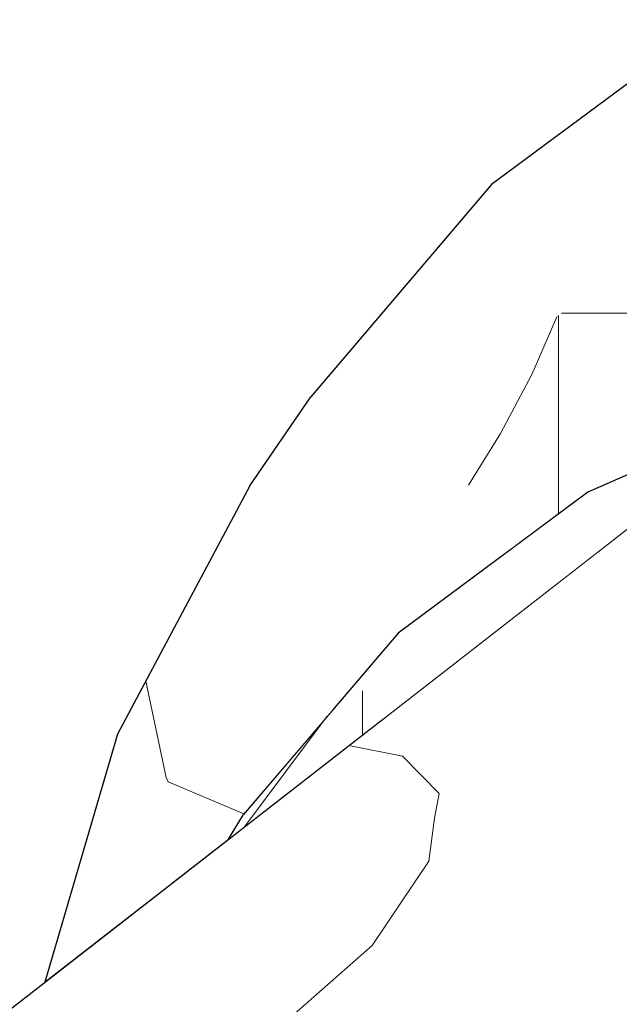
# Model space of a CAD drawing. Header units: millimetres. Extents: x -36478 to 31050, y -14811 to 11827.
# Tile 127 of 217: x -17506 to -17466, y 8532 to 8599. Entities that reach past the tile are written whole.
import ezdxf

# ---------------------------------------------------------------- set-up
doc = ezdxf.new("R2010")
doc.units = ezdxf.units.MM
doc.header["$MEASUREMENT"] = 0
doc.linetypes.add('Wipeout_Contour', pattern=[1000, 0, -1000])
doc.layers.add('Nové_Konstrukce - krov', color=7, linetype='Continuous')
doc.layers.add('Nové_Výplně - Povrchové', color=7, linetype='Continuous')

# ---------------------------------------------------------------- blocks, each defined once
blk = doc.blocks.new('výplň_1968_1', base_point=(0, 0))
at = {"color": 254, "linetype": 'Wipeout_Contour', "lineweight": 0, "ltscale": 77894.171222}
blk.add_wipeout([(-17504.612, 8533.038), (-17500.231, 8536.446), (-17498.483, 8542.391), (-17499.655, 8549.904)], dxfattribs=at).dxf.layer = 'Nové_Výplně - Povrchové'
blk = doc.blocks.new('výplň_1969_1', base_point=(0, 0))
at = {"color": 254, "linetype": 'Wipeout_Contour', "lineweight": 0, "ltscale": 58412.307348}
blk.add_wipeout([(-17498.483, 8542.391), (-17500.231, 8536.446), (-17495.966, 8539.763)], dxfattribs=at).dxf.layer = 'Nové_Výplně - Povrchové'
blk = doc.blocks.new('*X3941')
at = {"layer": 'Nové_Výplně - Povrchové', "color": 21, "linetype": 'Continuous', "lineweight": 20, "true_color": 0xffaaaa}
blk.add_line((-17491.061, 8544.489), (-17496.208, 8546.667), dxfattribs=at)
blk = doc.blocks.new('výplň_1970_1', base_point=(0, 0))
at = {"color": 254, "linetype": 'Wipeout_Contour', "lineweight": 0, "ltscale": 116809.723409}
blk.add_wipeout([(-17489.96, 8558.407), (-17498.483, 8542.391), (-17495.966, 8539.763), (-17492.116, 8542.757), (-17491.099, 8544.443), (-17485.011, 8551.579)], dxfattribs=at).dxf.layer = 'Nové_Výplně - Povrchové'
at = {"layer": 'Nové_Výplně - Povrchové', "color": 21, "linetype": 'Continuous', "lineweight": 20, "true_color": 0xffaaaa}
blk.add_blockref('*X3941', (0, 0), dxfattribs=at)
blk = doc.blocks.new('*X3943')
at = {"layer": 'Nové_Výplně - Povrchové', "color": 21, "linetype": 'Continuous', "lineweight": 20, "true_color": 0xffaaaa}
for p, q in [((-17496.361, 8546.955), (-17497.731, 8553.519)), ((-17496.208, 8546.667), (-17496.361, 8546.955))]:
    blk.add_line(p, q, dxfattribs=at)
blk = doc.blocks.new('výplň_1971_1', base_point=(0, 0))
at = {"color": 254, "linetype": 'Wipeout_Contour', "lineweight": 0, "ltscale": 77896.536696}
blk.add_wipeout([(-17499.655, 8549.904), (-17498.483, 8542.391), (-17489.96, 8558.407), (-17490.656, 8566.814)], dxfattribs=at).dxf.layer = 'Nové_Výplně - Povrchové'
at = {"layer": 'Nové_Výplně - Povrchové', "color": 21, "linetype": 'Continuous', "lineweight": 20, "true_color": 0xffaaaa}
blk.add_blockref('*X3943', (0, 0), dxfattribs=at)
blk = doc.blocks.new('výplň_1972_1', base_point=(0, 0))
at = {"color": 254, "linetype": 'Wipeout_Contour', "lineweight": 0, "ltscale": 97323.816364}
blk.add_wipeout([(-17478.494, 8571.845), (-17489.96, 8558.407), (-17485.011, 8551.579), (-17480.57, 8556.784), (-17473.274, 8562.209)], dxfattribs=at).dxf.layer = 'Nové_Výplně - Povrchové'
blk = doc.blocks.new('výplň_1973_1', base_point=(0, 0))
at = {"color": 254, "linetype": 'Wipeout_Contour', "lineweight": 0, "ltscale": 77892.443294}
blk.add_wipeout([(-17486.519, 8572.872), (-17490.656, 8566.814), (-17478.549, 8581.003), (-17474.209, 8587.3)], dxfattribs=at).dxf.layer = 'Nové_Výplně - Povrchové'
blk = doc.blocks.new('výplň_1974_1', base_point=(0, 0))
at = {"color": 254, "linetype": 'Wipeout_Contour', "lineweight": 0, "ltscale": 77866.081631}
blk.add_wipeout([(-17459.114, 8598.522), (-17474.209, 8587.3), (-17478.549, 8581.003), (-17463.703, 8592.041)], dxfattribs=at).dxf.layer = 'Nové_Výplně - Povrchové'
blk = doc.blocks.new('výplň_1975_1', base_point=(0, 0))
at = {"color": 254, "linetype": 'Wipeout_Contour', "lineweight": 0, "ltscale": 77886.256078}
blk.add_wipeout([(-17490.656, 8566.814), (-17489.96, 8558.407), (-17478.494, 8571.845), (-17478.549, 8581.003)], dxfattribs=at).dxf.layer = 'Nové_Výplně - Povrchové'
blk = doc.blocks.new('*X3953')
at = {"layer": 'Nové_Výplně - Povrchové', "color": 21, "linetype": 'Continuous', "lineweight": 20, "true_color": 0xffaaaa}
for p, q in [((-17469.75, 8578.347), (-17471.48, 8574.387)), ((-17469.656, 8578.416), (-17469.656, 8564.898)), ((-17469.463, 8578.56), (-17462.993, 8578.56)), ((-17471.48, 8574.387), (-17473.602, 8570.357)), ((-17473.602, 8570.357), (-17475.787, 8566.848))]:
    blk.add_line(p, q, dxfattribs=at)
blk = doc.blocks.new('výplň_1976_1', base_point=(0, 0))
at = {"color": 254, "linetype": 'Wipeout_Contour', "lineweight": 0, "ltscale": 97289.368608}
blk.add_wipeout([(-17464.434, 8582.298), (-17478.494, 8571.845), (-17473.274, 8562.209), (-17467.658, 8566.384), (-17459.657, 8569.909)], dxfattribs=at).dxf.layer = 'Nové_Výplně - Povrchové'
at = {"layer": 'Nové_Výplně - Povrchové', "color": 21, "linetype": 'Continuous', "lineweight": 20, "true_color": 0xffaaaa}
blk.add_blockref('*X3953', (0, 0), dxfattribs=at)
blk = doc.blocks.new('výplň_1977_1', base_point=(0, 0))
at = {"color": 254, "linetype": 'Wipeout_Contour', "lineweight": 0, "ltscale": 77860.692522}
blk.add_wipeout([(-17478.549, 8581.003), (-17478.494, 8571.845), (-17464.434, 8582.298), (-17463.703, 8592.041)], dxfattribs=at).dxf.layer = 'Nové_Výplně - Povrchové'
blk = doc.blocks.new('*X4049')
at = {"layer": 'Nové_Výplně - Povrchové', "color": 21, "linetype": 'Continuous', "lineweight": 20, "true_color": 0xffaaaa}
blk.add_line((-17485.392, 8551.132), (-17491.033, 8543.599), dxfattribs=at)
blk = doc.blocks.new('výplň_2024_1', base_point=(0, 0))
at = {"color": 254, "linetype": 'Wipeout_Contour', "lineweight": 0, "ltscale": 97323.877505}
blk.add_wipeout([(-17492.116, 8542.757), (-17490.65, 8543.898), (-17482.914, 8552.965), (-17480.57, 8556.784), (-17491.099, 8544.443)], dxfattribs=at).dxf.layer = 'Nové_Výplně - Povrchové'
at = {"layer": 'Nové_Výplně - Povrchové', "color": 21, "linetype": 'Continuous', "lineweight": 20, "true_color": 0xffaaaa}
blk.add_blockref('*X4049', (0, 0), dxfattribs=at)
blk = doc.blocks.new('*X4051')
at = {"layer": 'Nové_Výplně - Povrchové', "color": 21, "linetype": 'Continuous', "lineweight": 20, "true_color": 0xffaaaa}
blk.add_line((-17482.997, 8552.867), (-17482.997, 8549.85), dxfattribs=at)
blk = doc.blocks.new('výplň_2025_1', base_point=(0, 0))
at = {"color": 254, "linetype": 'Wipeout_Contour', "lineweight": 0, "ltscale": 58390.084807}
blk.add_wipeout([(-17482.914, 8552.965), (-17490.65, 8543.898), (-17481.552, 8550.974)], dxfattribs=at).dxf.layer = 'Nové_Výplně - Povrchové'
at = {"layer": 'Nové_Výplně - Povrchové', "color": 21, "linetype": 'Continuous', "lineweight": 20, "true_color": 0xffaaaa}
blk.add_blockref('*X4051', (0, 0), dxfattribs=at)
blk = doc.blocks.new('výplň_2026_1', base_point=(0, 0))
at = {"color": 254, "linetype": 'Wipeout_Contour', "lineweight": 0, "ltscale": 77836.187566}
blk.add_wipeout([(-17467.658, 8566.384), (-17480.57, 8556.784), (-17482.914, 8552.965), (-17470.172, 8562.438)], dxfattribs=at).dxf.layer = 'Nové_Výplně - Povrchové'
blk = doc.blocks.new('výplň_2027_1', base_point=(0, 0))
at = {"color": 254, "linetype": 'Wipeout_Contour', "lineweight": 0, "ltscale": 77833.406091}
blk.add_wipeout([(-17470.172, 8562.438), (-17482.914, 8552.965), (-17481.552, 8550.974), (-17469.226, 8560.561)], dxfattribs=at).dxf.layer = 'Nové_Výplně - Povrchové'
blk = doc.blocks.new('výplň_2028_1', base_point=(0, 0))
at = {"color": 254, "linetype": 'Wipeout_Contour', "lineweight": 0, "ltscale": 116706.043448}
blk.add_wipeout([(-17467.658, 8566.384), (-17470.172, 8562.438), (-17462.421, 8565.853), (-17460.01, 8567.728), (-17457.38, 8569.774), (-17457.722, 8570.762)], dxfattribs=at).dxf.layer = 'Nové_Výplně - Povrchové'
blk = doc.blocks.new('výplň_2029_1', base_point=(0, 0))
at = {"color": 254, "linetype": 'Wipeout_Contour', "lineweight": 0, "ltscale": 58359.410652}
blk.add_wipeout([(-17462.421, 8565.853), (-17470.172, 8562.438), (-17469.226, 8560.561)], dxfattribs=at).dxf.layer = 'Nové_Výplně - Povrchové'
blk = doc.blocks.new('výplň_2044_1', base_point=(0, 0))
at = {"color": 254, "linetype": 'Wipeout_Contour', "lineweight": 0, "ltscale": 116513.352424}
blk.add_wipeout([(-17392.216, 8549.463), (-17516.944, 8452.453), (-17513.862, 8450.749), (-17511.782, 8449.207), (-17503.193, 8442.683), (-17376.838, 8540.959)], dxfattribs=at).dxf.layer = 'Nové_Výplně - Povrchové'
blk = doc.blocks.new('výplň_2045_1', base_point=(0, 0))
at = {"color": 254, "linetype": 'Wipeout_Contour', "lineweight": 0, "ltscale": 96976.665737}
blk.add_wipeout([(-17376.838, 8540.959), (-17503.193, 8442.683), (-17493.915, 8435.635), (-17489.503, 8431.203), (-17362.445, 8530.026)], dxfattribs=at).dxf.layer = 'Nové_Výplně - Povrchové'
blk = doc.blocks.new('*X4095')
at = {"layer": 'Nové_Výplně - Povrchové', "color": 21, "linetype": 'Continuous', "lineweight": 20, "true_color": 0xffaaaa}
for p, q in [((-17440.152, 8542.69), (-17435.855, 8539.886)), ((-17435.855, 8539.886), (-17430.293, 8539.332)), ((-17465.155, 8523.243), (-17469.023, 8509.209)), ((-17496.441, 8498.91), (-17497.688, 8494.385)), ((-17497.825, 8493.885), (-17500.308, 8484.876))]:
    blk.add_line(p, q, dxfattribs=at)
blk = doc.blocks.new('výplň_2047_1', base_point=(0, 0))
at = {"color": 254, "linetype": 'Wipeout_Contour', "lineweight": 0, "ltscale": 291190.70277}
blk.add_wipeout([(-17405.33, 8569.774), (-17540.857, 8464.364), (-17533.841, 8461.797), (-17531.585, 8460.549), (-17405.332, 8558.746), (-17404.252, 8568.918), (-17400.856, 8572.95), (-17397.741, 8573.833), (-17394.157, 8572.521), (-17394.114, 8576.001), (-17393.591, 8578.904), (-17396.379, 8576.736), (-17397.589, 8586.281), (-17400.703, 8585.398), (-17404.099, 8581.365)], dxfattribs=at).dxf.layer = 'Nové_Výplně - Povrchové'
at = {"layer": 'Nové_Výplně - Povrchové', "color": 21, "linetype": 'Continuous', "lineweight": 20, "true_color": 0xffaaaa}
blk.add_blockref('*X4095', (0, 0), dxfattribs=at)
blk = doc.blocks.new('výplň_2063_1', base_point=(0, 0))
at = {"color": 254, "linetype": 'Wipeout_Contour', "lineweight": 0, "ltscale": 77726.400323}
blk.add_wipeout([(-17531.585, 8460.549), (-17530.606, 8460.008), (-17408.113, 8555.28), (-17409.465, 8555.531)], dxfattribs=at).dxf.layer = 'Nové_Výplně - Povrchové'
blk = doc.blocks.new('*X4143')
at = {"layer": 'Nové_Výplně - Povrchové', "color": 21, "linetype": 'Continuous', "lineweight": 20, "true_color": 0xffaaaa}
for p, q in [((-17480.272, 8548.414), (-17483.92, 8549.132)), ((-17477.777, 8545.883), (-17480.272, 8548.414)), ((-17478.087, 8544.189), (-17477.777, 8545.883))]:
    blk.add_line(p, q, dxfattribs=at)
blk = doc.blocks.new('výplň_2071_1', base_point=(0, 0))
at = {"color": 254, "linetype": 'Wipeout_Contour', "lineweight": 0, "ltscale": 77892.349748}
blk.add_wipeout([(-17460.01, 8567.728), (-17567.379, 8484.219), (-17557.537, 8482.395), (-17443.524, 8571.072)], dxfattribs=at).dxf.layer = 'Nové_Výplně - Povrchové'
at = {"layer": 'Nové_Výplně - Povrchové', "color": 21, "linetype": 'Continuous', "lineweight": 20, "true_color": 0xffaaaa}
blk.add_blockref('*X4143', (0, 0), dxfattribs=at)
blk = doc.blocks.new('*X4145')
at = {"layer": 'Nové_Výplně - Povrchové', "color": 21, "linetype": 'Continuous', "lineweight": 20, "true_color": 0xffaaaa}
for p, q in [((-17478.48, 8541.281), (-17478.087, 8544.189)), ((-17482.347, 8535.526), (-17478.48, 8541.281)), ((-17489.18, 8529.517), (-17482.347, 8535.526)), ((-17491.942, 8527.589), (-17489.18, 8529.517)), ((-17494.959, 8525.677), (-17491.942, 8527.589)), ((-17498.215, 8523.79), (-17494.959, 8525.677)), ((-17501.693, 8521.938), (-17498.215, 8523.79)), ((-17505.375, 8520.132), (-17501.693, 8521.938)), ((-17514.701, 8515.711), (-17489.739, 8521.494)), ((-17509.241, 8518.38), (-17505.375, 8520.132)), ((-17513.271, 8516.692), (-17509.241, 8518.38)), ((-17513.61, 8516.56), (-17513.271, 8516.692)), ((-17517.445, 8513.578), (-17517.445, 8506.533)), ((-17517.445, 8506.533), (-17517.445, 8499.945)), ((-17545.987, 8491.378), (-17521.024, 8497.161))]:
    blk.add_line(p, q, dxfattribs=at)
blk = doc.blocks.new('výplň_2072_1', base_point=(0, 0))
at = {"color": 254, "linetype": 'Wipeout_Contour', "lineweight": 0, "ltscale": 116829.463875}
blk.add_wipeout([(-17443.524, 8571.072), (-17557.537, 8482.395), (-17554.341, 8481.802), (-17550.454, 8479.433), (-17549.32, 8475.153), (-17425.996, 8571.072)], dxfattribs=at).dxf.layer = 'Nové_Výplně - Povrchové'
at = {"layer": 'Nové_Výplně - Povrchové', "color": 21, "linetype": 'Continuous', "lineweight": 20, "true_color": 0xffaaaa}
blk.add_blockref('*X4145', (0, 0), dxfattribs=at)
blk = doc.blocks.new('výplň_2074_1', base_point=(0, 0))
at = {"color": 254, "linetype": 'Wipeout_Contour', "lineweight": 0, "ltscale": 77691.533769}
blk.add_wipeout([(-17408.113, 8555.28), (-17530.606, 8460.008), (-17516.944, 8452.453), (-17392.216, 8549.463)], dxfattribs=at).dxf.layer = 'Nové_Výplně - Povrchové'
blk = doc.blocks.new('výplň_2075_1', base_point=(0, 0))
at = {"color": 254, "linetype": 'Wipeout_Contour', "lineweight": 0, "ltscale": 136238.012233}
blk.add_wipeout([(-17549.32, 8475.153), (-17548.443, 8471.844), (-17547.663, 8468.904), (-17546.43, 8466.403), (-17540.857, 8464.364), (-17407.96, 8567.728), (-17425.996, 8571.072)], dxfattribs=at).dxf.layer = 'Nové_Výplně - Povrchové'

msp = doc.modelspace()

# ---------------------------------------------------------------- block references
at = {"layer": 'Nové_Výplně - Povrchové', "color": 21, "linetype": 'Continuous', "lineweight": 20, "true_color": 0xffaaaa}
msp.add_blockref('výplň_1968_1', (0, 0), dxfattribs=at)

# ---------------------------------------------------------------- next in the draw order: block references
msp.add_blockref('výplň_1969_1', (0, 0), dxfattribs=at)

# ---------------------------------------------------------------- next in the draw order: block references
msp.add_blockref('výplň_1970_1', (0, 0), dxfattribs=at)

# ---------------------------------------------------------------- next in the draw order: block references
msp.add_blockref('výplň_1971_1', (0, 0), dxfattribs=at)

# ---------------------------------------------------------------- next in the draw order: block references
msp.add_blockref('výplň_1972_1', (0, 0), dxfattribs=at)

# ---------------------------------------------------------------- next in the draw order: block references
for name in ['výplň_1973_1', 'výplň_2024_1']:
    msp.add_blockref(name, (0, 0), dxfattribs=at)

# ---------------------------------------------------------------- next in the draw order: block references
for name in ['výplň_1974_1', 'výplň_2025_1']:
    msp.add_blockref(name, (0, 0), dxfattribs=at)

# ---------------------------------------------------------------- next in the draw order: block references
for name in ['výplň_1975_1', 'výplň_2044_1']:
    msp.add_blockref(name, (0, 0), dxfattribs=at)

# ---------------------------------------------------------------- next in the draw order: block references
for name in ['výplň_1976_1', 'výplň_2045_1']:
    msp.add_blockref(name, (0, 0), dxfattribs=at)

# ---------------------------------------------------------------- next in the draw order: block references
for name in ['výplň_1977_1', 'výplň_2026_1']:
    msp.add_blockref(name, (0, 0), dxfattribs=at)

# ---------------------------------------------------------------- next in the draw order: linework, layer by layer
at = {"layer": 'Nové_Konstrukce - krov', "color": 1, "linetype": 'Continuous', "lineweight": 25}
msp.add_line((-17459.114, 8598.522), (-17474.209, 8587.3), dxfattribs=at)

# ---------------------------------------------------------------- next in the draw order: block references
at = {"layer": 'Nové_Výplně - Povrchové', "color": 21, "linetype": 'Continuous', "lineweight": 20, "true_color": 0xffaaaa}
msp.add_blockref('výplň_2027_1', (0, 0), dxfattribs=at)

# ---------------------------------------------------------------- next in the draw order: block references
msp.add_blockref('výplň_2028_1', (0, 0), dxfattribs=at)

# ---------------------------------------------------------------- next in the draw order: block references
msp.add_blockref('výplň_2029_1', (0, 0), dxfattribs=at)

# ---------------------------------------------------------------- next in the draw order: block references
msp.add_blockref('výplň_2047_1', (0, 0), dxfattribs=at)

# ---------------------------------------------------------------- next in the draw order: linework, layer by layer
at = {"layer": 'Nové_Konstrukce - krov', "color": 1, "linetype": 'Continuous', "lineweight": 25}
msp.add_line((-17474.209, 8587.3), (-17486.519, 8572.872), dxfattribs=at)

# ---------------------------------------------------------------- next in the draw order: block references
at = {"layer": 'Nové_Výplně - Povrchové', "color": 21, "linetype": 'Continuous', "lineweight": 20, "true_color": 0xffaaaa}
msp.add_blockref('výplň_2063_1', (0, 0), dxfattribs=at)

# ---------------------------------------------------------------- next in the draw order: block references
msp.add_blockref('výplň_2071_1', (0, 0), dxfattribs=at)

# ---------------------------------------------------------------- next in the draw order: block references
msp.add_blockref('výplň_2072_1', (0, 0), dxfattribs=at)

# ---------------------------------------------------------------- next in the draw order: block references
msp.add_blockref('výplň_2074_1', (0, 0), dxfattribs=at)

# ---------------------------------------------------------------- next in the draw order: block references
msp.add_blockref('výplň_2075_1', (0, 0), dxfattribs=at)

# ---------------------------------------------------------------- next in the draw order: linework, layer by layer
at = {"layer": 'Nové_Konstrukce - krov', "color": 1, "linetype": 'Continuous', "lineweight": 25}
for p, q in [((-17490.656, 8566.814), (-17486.519, 8572.872)), ((-17457.722, 8570.762), (-17467.658, 8566.384)), ((-17567.379, 8484.219), (-17460.01, 8567.728)), ((-17490.656, 8566.814), (-17499.655, 8549.904)), ((-17467.658, 8566.384), (-17480.57, 8556.784)), ((-17480.57, 8556.784), (-17491.099, 8544.443)), ((-17499.655, 8549.904), (-17504.612, 8533.038)), ((-17492.116, 8542.757), (-17491.099, 8544.443))]:
    msp.add_line(p, q, dxfattribs=at)

doc.saveas('drawing.dxf')
